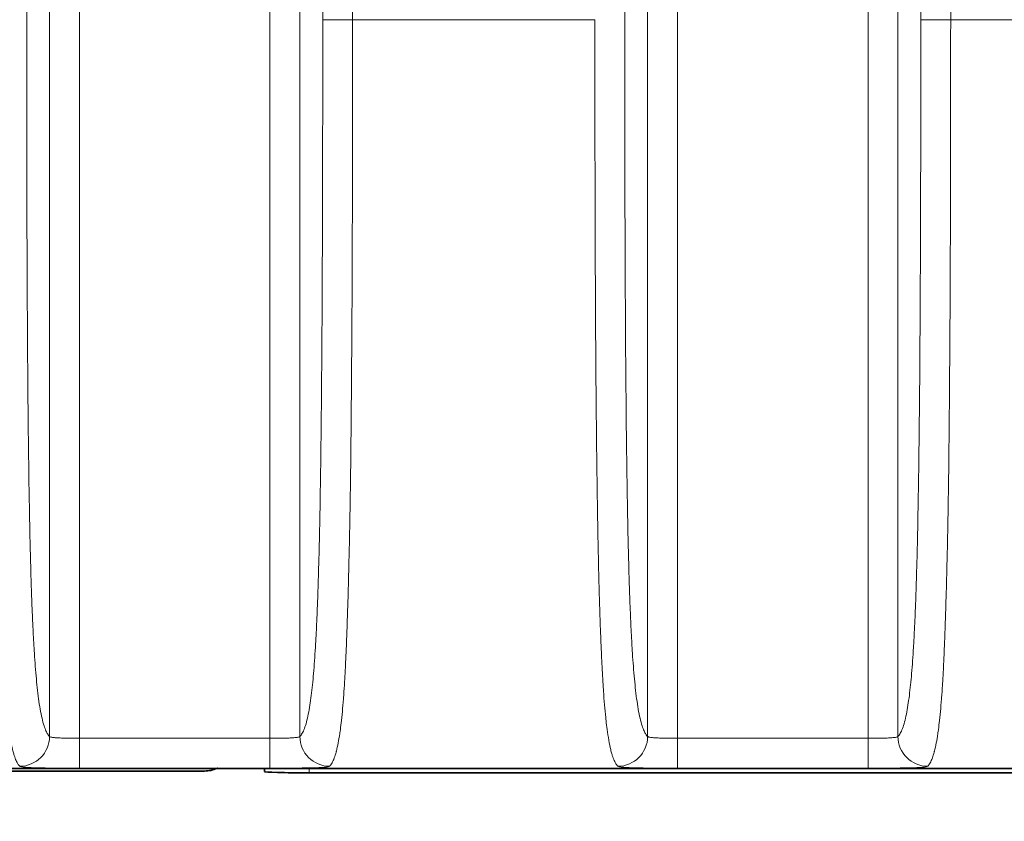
# Model space of a CAD drawing. Header units: millimetres. Extents: x 5 to 415, y 5 to 292.
# Tile 69 of 112: x 331.98 to 338.57, y 143.34 to 148.7. Entities that reach past the tile are written whole.
import ezdxf

# ---------------------------------------------------------------- set-up
doc = ezdxf.new("R2010")
doc.units = ezdxf.units.MM
for name, color, linetype, lineweight in [('Bemaßung (ISO)', 7, 'Continuous', 25), ('Sichtbar (ISO)', 7, 'Continuous', 35), ('Sichtbar schmal (ISO)', 7, 'Continuous', 18)]:
    doc.layers.add(name, color=color, linetype=linetype, lineweight=lineweight)
doc.styles.add('Notiztext (ISO)', font='isocpeur.ttf')
doc.dimstyles.new('Standard (ISO)', dxfattribs={"dimtxt": 3.5, "dimasz": 2.5, "dimexe": 2, "dimexo": 0, "dimgap": 0.762, "dimtad": 1, "dimtoh": 1, "dimdec": 8, "dimdsep": 46, "dimtxsty": 'Notiztext (ISO)', "dimcen": 0.09, "dimdle": 10, "dimclrd": 256, "dimclre": 256, "dimclrt": 256, "dimadec": 6, "dimazin": 2, "dimtfac": 0.514286, "dimtdec": 3, "dimtmove": 0, "dimatfit": 3, "dimfxl": 1, "dimtolj": 1, "dimlwd": -1, "dimlwe": -1, "dimarcsym": 0})

# ---------------------------------------------------------------- blocks, each defined once
blk = doc.blocks.new('*D13')
at = {"layer": 'Bemaßung (ISO)', "transparency": 16777216}
for p, q in [((306.9187, 152.8475), (306.9187, 123.5687)), ((351.9187, 152.8475), (351.9187, 123.5687)), ((309.4187, 125.5687), (349.4187, 125.5687))]:
    blk.add_line(p, q, dxfattribs=at)
for points in [[(309.4187, 125.9854), (309.4187, 125.152), (306.9187, 125.5687)], [(349.4187, 125.9854), (349.4187, 125.152), (351.9187, 125.5687)]]:
    blk.add_solid(points, dxfattribs=at)
at = {"layer": 'Defpoints', "color": 0, "transparency": 16777216}
for p in [(306.9187, 152.8475), (351.9187, 152.8475), (351.9187, 125.5687)]:
    blk.add_point(p, dxfattribs=at)
at = {"layer": 'Bemaßung (ISO)', "transparency": 16777216, "insert": (327.1437, 129.8307), "char_height": 3.5, "attachment_point": 1, "style": 'Notiztext (ISO)'}
blk.add_mtext('\\A1;45', dxfattribs=at)

msp = doc.modelspace()

# ---------------------------------------------------------------- linework, layer by layer
at = {"layer": 'Sichtbar (ISO)'}
for p, q in [((302.41859219, 143.69018724), (356.41892983, 143.69018724)), ((333.61874496, 143.69154211), (333.61874496, 143.69149223)), ((333.61874496, 143.69018724), (333.61874496, 143.66899089)), ((325.61874496, 143.67249897), (333.21874496, 143.67249897)), ((333.91874496, 143.66014858), (356.41889441, 143.66014858))]:
    msp.add_line(p, q, dxfattribs=at)
for start, end in [(270, 294.278357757), (295.172175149, 295.20574941)]:
    msp.add_arc((333.21874496, 143.87249897), 0.2, start, end, dxfattribs=at)
msp.add_ellipse((333.91874426, 143.66898196), major_axis=(-0.2999993, 0.00000894), ratio=0.0294455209, start_param=0.0000009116, end_param=1.5707995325, dxfattribs=at)
at = {"layer": 'Sichtbar schmal (ISO)'}
for p, q in [((332.38148355, 168.45347688), (332.38148355, 143.89152107)), ((333.65600638, 143.89152107), (333.65600638, 168.45347688)), ((336.38148355, 168.45347688), (336.38148355, 143.89152107)), ((337.65600638, 143.89152107), (337.65600638, 168.45347688)), ((332.18175764, 143.90378977), (332.18175764, 168.44120817)), ((333.85573229, 168.44120817), (333.85573229, 143.90378978)), ((336.18175764, 143.90378978), (336.18175764, 168.44120817)), ((337.85573229, 168.44120817), (337.85573229, 143.90378978)), ((332.02867796, 163.64949987), (332.02867796, 148.69549808)), ((334.00881197, 148.69549808), (334.00881197, 163.64949987)), ((334.20853788, 163.64949987), (334.20853788, 148.69549808)), ((336.02867796, 163.64949987), (336.02867796, 148.69549808)), ((338.00881197, 148.69549808), (338.00881197, 163.64949987)), ((338.20853788, 163.64949987), (338.20853788, 148.69549808)), ((334.20853788, 148.69549808), (334.00881197, 148.69549808)), ((334.20853788, 148.69549808), (335.82895205, 148.69549808)), ((338.20853788, 148.69549808), (338.00881197, 148.69549808)), ((338.20853788, 148.69549808), (339.82895205, 148.69549808)), ((333.65600638, 143.89152107), (332.38148355, 143.89152107)), ((332.38148355, 143.69154211), (332.38148355, 143.89152107)), ((333.65600638, 143.89152107), (333.65600638, 143.69154211)), ((337.65600638, 143.89152107), (336.38148355, 143.89152107)), ((336.38148355, 143.69154211), (336.38148355, 143.89152107)), ((337.65600638, 143.89152107), (337.65600638, 143.69154211)), ((332.38148355, 143.69152548), (333.65600638, 143.69152548)), ((333.91874476, 143.69343128), (333.91874476, 143.6933948)), ((333.91874478, 143.69018724), (333.91874496, 143.66014845)), ((336.38148355, 143.69152548), (337.65600638, 143.69152548))]:
    msp.add_line(p, q, dxfattribs=at)
for centre, major_axis, ratio, start_param, end_param in [((331.98203173, 143.90378978), (0.14084191, 0.14199844), 0.9972867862, 3.9242602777, 5.492339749), ((334.05545819, 143.90378978), (-0.14084188, 0.14199847), 0.997286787, 0.7908457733, 2.3589252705), ((335.98203173, 143.90378978), (0.14084191, 0.14199844), 0.9972867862, 3.9242602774, 5.4923397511), ((338.05545819, 143.90378978), (-0.14084188, 0.14199847), 0.997286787, 0.7908457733, 2.3589252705)]:
    msp.add_ellipse(centre, major_axis=major_axis, ratio=ratio, start_param=start_param, end_param=end_param, dxfattribs=at)
for points, knots in [([(331.98203173, 143.70405944), (331.9789512, 143.70718523), (331.97589949, 143.7108883), (331.9728613, 143.71525714), (331.96903114, 143.72076478), (331.96522245, 143.72732684), (331.96140495, 143.73522346), (331.95711905, 143.74408898), (331.952822, 143.75462849), (331.94847311, 143.76749049), (331.94638327, 143.77367126), (331.94428147, 143.78039131), (331.94216373, 143.78775897), (331.93974865, 143.79616109), (331.93731181, 143.80541334), (331.93487742, 143.81556102), (331.93049857, 143.83381418), (331.92612818, 143.85501788), (331.92191253, 143.87904874), (331.91808295, 143.90087885), (331.91438167, 143.92504709), (331.91091716, 143.9508066), (331.90840794, 143.96946331), (331.90602282, 143.98893794), (331.90380001, 144.00867114), (331.90301059, 144.01567931), (331.90224271, 144.02272119), (331.90149433, 144.02979852), (331.89855776, 144.05756939), (331.89592126, 144.08583172), (331.89346815, 144.11504356), (331.89100222, 144.14440819), (331.88872082, 144.1747291), (331.88651854, 144.2070838), (331.88442288, 144.23787189), (331.8823982, 144.27050691), (331.88037304, 144.30642118), (331.87997348, 144.31350698), (331.87957398, 144.3207223), (331.87917411, 144.32807993), (331.87772293, 144.35478173), (331.87625421, 144.38327902), (331.87478377, 144.41367117), (331.87303985, 144.44971604), (331.87129349, 144.48842979), (331.86957064, 144.52986341), (331.86791541, 144.56967059), (331.86628203, 144.61198965), (331.86469059, 144.65676451), (331.86311552, 144.70107922), (331.86158168, 144.74779994), (331.86010388, 144.79680174), (331.85942402, 144.81934461), (331.85875603, 144.84236899), (331.85810087, 144.86586173), (331.8573105, 144.89420296), (331.85653677, 144.9232919), (331.8557827, 144.95302333), (331.85434633, 145.00965635), (331.85298201, 145.0686273), (331.85169912, 145.12918709), (331.85031822, 145.19437378), (331.84903166, 145.26139737), (331.84783763, 145.32932777), (331.84651602, 145.40451651), (331.84530764, 145.48081225), (331.84419865, 145.55701963), (331.8438471, 145.58117812), (331.84350543, 145.60532738), (331.84317316, 145.62943202), (331.84231105, 145.69197245), (331.84152124, 145.75416131), (331.84079819, 145.81521078), (331.83959808, 145.91654025), (331.83858215, 146.01472775), (331.83772211, 146.10634595), (331.83689507, 146.19444863), (331.83621152, 146.27647776), (331.83565047, 146.34949217), (331.83542689, 146.37858888), (331.8352252, 146.40623876), (331.83503967, 146.43279193), (331.83410145, 146.56706689), (331.83354429, 146.6732792), (331.83294921, 146.79708975), (331.83287458, 146.81261791), (331.8327998, 146.82842306), (331.83272443, 146.84459544), (331.83225261, 146.94583808), (331.83173269, 147.06147048), (331.83122285, 147.20207589), (331.83087348, 147.29842557), (331.83052984, 147.40650023), (331.83022573, 147.52968915), (331.83013009, 147.56843513), (331.83003729, 147.60867832), (331.82994839, 147.65038157), (331.82963428, 147.79773141), (331.82937077, 147.9633095), (331.82919567, 148.1454856), (331.82903284, 148.31490486), (331.82894605, 148.49867812), (331.82895205, 148.69549808)], [0, 0, 0, 0, 0.0255067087, 0.0255067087, 0.0255067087, 0.0576621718, 0.0576621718, 0.0576621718, 0.0937630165, 0.0937630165, 0.0937630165, 0.1111111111, 0.1111111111, 0.1111111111, 0.1308949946, 0.1308949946, 0.1308949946, 0.1664813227, 0.1664813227, 0.1664813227, 0.1988086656, 0.1988086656, 0.1988086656, 0.2222222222, 0.2222222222, 0.2222222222, 0.2305374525, 0.2305374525, 0.2305374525, 0.2631657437, 0.2631657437, 0.2631657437, 0.2959646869, 0.2959646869, 0.2959646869, 0.3271755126, 0.3271755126, 0.3271755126, 0.3333333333, 0.3333333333, 0.3333333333, 0.3556808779, 0.3556808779, 0.3556808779, 0.3821849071, 0.3821849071, 0.3821849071, 0.4076485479, 0.4076485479, 0.4076485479, 0.4328505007, 0.4328505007, 0.4328505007, 0.4444444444, 0.4444444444, 0.4444444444, 0.4584311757, 0.4584311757, 0.4584311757, 0.4850733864, 0.4850733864, 0.4850733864, 0.5137511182, 0.5137511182, 0.5137511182, 0.5454930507, 0.5454930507, 0.5454930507, 0.5555555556, 0.5555555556, 0.5555555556, 0.5816631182, 0.5816631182, 0.5816631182, 0.6249962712, 0.6249962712, 0.6249962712, 0.6666666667, 0.6666666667, 0.6666666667, 0.6832725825, 0.6832725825, 0.6832725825, 0.7672459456, 0.7672459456, 0.7672459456, 0.7777777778, 0.7777777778, 0.7777777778, 0.8437093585, 0.8437093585, 0.8437093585, 0.8888888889, 0.8888888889, 0.8888888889, 0.9030989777, 0.9030989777, 0.9030989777, 0.9533074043, 0.9533074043, 0.9533074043, 1, 1, 1, 1]), ([(332.18175764, 143.90378977), (332.1786946, 143.90682781), (332.17563464, 143.91044455), (332.17257901, 143.91472119), (332.16874455, 143.92008787), (332.16491692, 143.9264937), (332.16109957, 143.93413239), (332.15676092, 143.94281422), (332.15243553, 143.95308862), (332.14813116, 143.96531125), (332.14356173, 143.97828653), (332.13901597, 143.99345738), (332.13450864, 144.01136204), (332.13015407, 144.0286599), (332.12583538, 144.04850941), (332.12157392, 144.07150231), (332.1178895, 144.09138171), (332.11424787, 144.11361083), (332.11066909, 144.13861428), (332.10751185, 144.16067251), (332.10440353, 144.18488997), (332.10136211, 144.21154645), (332.09863414, 144.23545578), (332.09596, 144.26132731), (332.09335471, 144.28931929), (332.09094571, 144.31520229), (332.08859559, 144.34289826), (332.08631649, 144.37247046), (332.08415607, 144.40050278), (332.08205946, 144.43022103), (332.08003582, 144.46161067), (332.07807338, 144.49205079), (332.07617956, 144.52406272), (332.0743604, 144.55756761), (332.07255443, 144.59082971), (332.07082203, 144.62556321), (332.06916618, 144.6616358), (332.06747976, 144.69837447), (332.06587274, 144.73650213), (332.06434496, 144.7758403), (332.06274902, 144.8169332), (332.06123956, 144.859347), (332.05981307, 144.90286193), (332.05828746, 144.94940097), (332.05685676, 144.99719951), (332.05551381, 145.04600109), (332.05404656, 145.09931951), (332.05268404, 145.15383522), (332.0514149, 145.20926066), (332.05000574, 145.27080107), (332.04871169, 145.333463), (332.04751676, 145.39693777), (332.04617885, 145.46800739), (332.04496521, 145.540096), (332.04385524, 145.61289052), (332.04260972, 145.69457544), (332.04149475, 145.77714923), (332.04048583, 145.86031404), (332.03935542, 145.95349364), (332.03835814, 146.04741516), (332.03746673, 146.14181228), (332.03647068, 146.24729138), (332.03560681, 146.3533643), (332.03484642, 146.45980538), (332.03399915, 146.57840789), (332.03328034, 146.6974675), (332.03266096, 146.81680122), (332.03197259, 146.949427), (332.03140702, 147.08239137), (332.03093576, 147.21555139), (332.03041386, 147.36302332), (332.03000762, 147.51073522), (332.0296898, 147.65857913), (332.02933849, 147.8219972), (332.02909519, 147.98557655), (332.02893421, 148.14923922), (332.02875519, 148.3312427), (332.02867795, 148.51334922), (332.02867796, 148.69549808)], [0, 0, 0, 0, 0.0267285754, 0.0267285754, 0.0267285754, 0.0602698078, 0.0602698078, 0.0602698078, 0.0983914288, 0.0983914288, 0.0983914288, 0.1388604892, 0.1388604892, 0.1388604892, 0.1779580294, 0.1779580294, 0.1779580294, 0.2117613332, 0.2117613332, 0.2117613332, 0.241582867, 0.241582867, 0.241582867, 0.2683310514, 0.2683310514, 0.2683310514, 0.2930639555, 0.2930639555, 0.2930639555, 0.3165089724, 0.3165089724, 0.3165089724, 0.3392447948, 0.3392447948, 0.3392447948, 0.3618158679, 0.3618158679, 0.3618158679, 0.3848037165, 0.3848037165, 0.3848037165, 0.4088169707, 0.4088169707, 0.4088169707, 0.4344990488, 0.4344990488, 0.4344990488, 0.4625581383, 0.4625581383, 0.4625581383, 0.4937129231, 0.4937129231, 0.4937129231, 0.528595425, 0.528595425, 0.528595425, 0.567738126, 0.567738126, 0.567738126, 0.6115944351, 0.6115944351, 0.6115944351, 0.660599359, 0.660599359, 0.660599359, 0.7152033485, 0.7152033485, 0.7152033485, 0.7758894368, 0.7758894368, 0.7758894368, 0.8430980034, 0.8430980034, 0.8430980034, 0.9173864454, 0.9173864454, 0.9173864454, 1, 1, 1, 1]), ([(334.00881197, 148.69549808), (334.00881198, 148.48861179), (334.00871262, 148.28177833), (334.00847701, 148.07509026), (334.00826682, 147.89069559), (334.00794818, 147.70641664), (334.00748132, 147.52238094), (334.00706862, 147.35968982), (334.00654008, 147.19718879), (334.00585428, 147.03505672), (334.00524841, 146.8918212), (334.0045198, 146.74887364), (334.00362615, 146.60645154), (334.00283121, 146.47975953), (334.00190566, 146.35348331), (334.00080645, 146.22793501), (333.9998347, 146.1169434), (333.99872722, 146.00652071), (333.99744249, 145.89705357), (333.99631546, 145.8010241), (333.99505203, 145.70572998), (333.9936152, 145.61161365), (333.99236138, 145.52948491), (333.99097552, 145.44825303), (333.98942773, 145.36837996), (333.98807787, 145.29872052), (333.98660484, 145.23009461), (333.98498714, 145.16294016), (333.98356829, 145.10404059), (333.98203815, 145.04627297), (333.98038322, 144.99001484), (333.97889817, 144.93953162), (333.97731264, 144.89026391), (333.97561951, 144.84252064), (333.97405344, 144.79836044), (333.97239532, 144.75550446), (333.97064296, 144.71419547), (333.9689796, 144.6749842), (333.96723132, 144.63716679), (333.96539997, 144.60091905), (333.96362212, 144.56573045), (333.96176597, 144.53202113), (333.95983657, 144.49989899), (333.95791626, 144.46792809), (333.95592339, 144.43752946), (333.95386566, 144.40874428), (333.95176373, 144.37934068), (333.94959412, 144.35162061), (333.94736681, 144.3255581), (333.94503335, 144.29825353), (333.94263654, 144.27276828), (333.94018828, 144.24900546), (333.93755742, 144.22347027), (333.93486714, 144.19992402), (333.93213104, 144.17819093), (333.92912533, 144.15431625), (333.92606432, 144.13262969), (333.92296296, 144.11286585), (333.91949986, 144.09079676), (333.91598645, 144.07112509), (333.9124384, 144.05348739), (333.90844241, 144.03362287), (333.9044025, 144.01633834), (333.90033414, 144.00117401), (333.89577451, 143.98417852), (333.89117914, 143.96984619), (333.88656203, 143.95764835), (333.8816217, 143.94459661), (333.87665648, 143.93398865), (333.87167655, 143.92532223), (333.86637584, 143.91609753), (333.86105847, 143.90907257), (333.85573229, 143.90378978)], [0, 0, 0, 0, 0.0938343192, 0.0938343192, 0.0938343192, 0.1775476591, 0.1775476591, 0.1775476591, 0.2515518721, 0.2515518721, 0.2515518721, 0.3169308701, 0.3169308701, 0.3169308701, 0.3750889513, 0.3750889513, 0.3750889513, 0.4265038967, 0.4265038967, 0.4265038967, 0.4716073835, 0.4716073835, 0.4716073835, 0.5109660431, 0.5109660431, 0.5109660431, 0.5452917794, 0.5452917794, 0.5452917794, 0.5753980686, 0.5753980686, 0.5753980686, 0.6024139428, 0.6024139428, 0.6024139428, 0.6274023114, 0.6274023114, 0.6274023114, 0.6511217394, 0.6511217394, 0.6511217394, 0.6741481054, 0.6741481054, 0.6741481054, 0.6970660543, 0.6970660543, 0.6970660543, 0.720476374, 0.720476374, 0.720476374, 0.7450023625, 0.7450023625, 0.7450023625, 0.771357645, 0.771357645, 0.771357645, 0.8003099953, 0.8003099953, 0.8003099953, 0.8326393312, 0.8326393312, 0.8326393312, 0.8690503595, 0.8690503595, 0.8690503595, 0.9098581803, 0.9098581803, 0.9098581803, 0.9535226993, 0.9535226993, 0.9535226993, 1, 1, 1, 1]), ([(334.05545819, 143.70405944), (334.06093297, 143.70977407), (334.06616579, 143.71721522), (334.07111565, 143.72615052), (334.0764194, 143.73572462), (334.08139811, 143.74702141), (334.08600184, 143.75954047), (334.09054763, 143.77190198), (334.09472759, 143.78545368), (334.09849459, 143.79948428), (334.098976, 143.80127734), (334.09945063, 143.80307789), (334.09991878, 143.80488537), (334.10450891, 143.82260727), (334.1084761, 143.84091908), (334.11210906, 143.85994806), (334.11589338, 143.87976983), (334.1193158, 143.90034403), (334.12269492, 143.92316523), (334.12339882, 143.92791912), (334.12410081, 143.93277563), (334.12480364, 143.93775706), (334.1272052, 143.95477867), (334.12961165, 143.97319776), (334.13202858, 143.99354654), (334.1347525, 144.01647994), (334.13749027, 144.04185174), (334.14023755, 144.07073533), (334.14262817, 144.0958692), (334.14502623, 144.12366541), (334.14741549, 144.15505552), (334.14760083, 144.15749058), (334.14778612, 144.15994741), (334.14797133, 144.16242648), (334.14990427, 144.18829885), (334.15183002, 144.21648786), (334.15375105, 144.24744277), (334.155675, 144.27844481), (334.15759432, 144.31222416), (334.15950458, 144.34920036), (334.16129854, 144.38392533), (334.16308444, 144.4214739), (334.16485453, 144.4621174), (334.16656004, 144.5012783), (334.16825074, 144.54331607), (334.16991896, 144.58837678), (334.17021658, 144.59641609), (334.17051348, 144.60455146), (334.17080962, 144.61278342), (334.17214755, 144.64997409), (334.17349312, 144.68936129), (334.17481472, 144.73044947), (334.17647463, 144.78205589), (334.17809605, 144.83634868), (334.17963891, 144.89213349), (334.18133163, 144.95333673), (334.18292971, 145.01632785), (334.18440901, 145.07941959), (334.186143, 145.15337409), (334.18771405, 145.22745636), (334.18911477, 145.2990211), (334.18932333, 145.3096764), (334.18952815, 145.32027585), (334.18972923, 145.33081124), (334.19123422, 145.40966165), (334.19246919, 145.48480159), (334.19351682, 145.55567695), (334.19514023, 145.66550622), (334.19631637, 145.76509234), (334.19725408, 145.85334747), (334.19755685, 145.8818432), (334.19783413, 145.90916145), (334.19809114, 145.93527769), (334.19907128, 146.03487415), (334.19978249, 146.11650835), (334.2004395, 146.19498028), (334.20083267, 146.2419411), (334.20120267, 146.28777791), (334.2015721, 146.33570766), (334.20215605, 146.41147039), (334.2027576, 146.49250502), (334.20335508, 146.58267502), (334.2037672, 146.64487063), (334.20417709, 146.71141191), (334.20457175, 146.78356898), (334.20496291, 146.85508724), (334.20533401, 146.93210212), (334.20568871, 147.01896567), (334.20621071, 147.14679951), (334.20670015, 147.29596972), (334.20710252, 147.48030257), (334.20712584, 147.49098722), (334.20714896, 147.50179011), (334.20717186, 147.51271076), (334.20750937, 147.67364259), (334.20779745, 147.86015143), (334.20802972, 148.07074026), (334.20823838, 148.25992308), (334.20840269, 148.46853731), (334.20853788, 148.69549808)], [0, 0, 0, 0, 0.0319539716, 0.0319539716, 0.0319539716, 0.0661924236, 0.0661924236, 0.0661924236, 0.1, 0.1, 0.1, 0.1043204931, 0.1043204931, 0.1043204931, 0.1466818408, 0.1466818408, 0.1466818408, 0.190808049, 0.190808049, 0.190808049, 0.2, 0.2, 0.2, 0.2314090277, 0.2314090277, 0.2314090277, 0.266807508, 0.266807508, 0.266807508, 0.2976104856, 0.2976104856, 0.2976104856, 0.3, 0.3, 0.3, 0.3249377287, 0.3249377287, 0.3249377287, 0.3499134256, 0.3499134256, 0.3499134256, 0.3733685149, 0.3733685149, 0.3733685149, 0.39596801, 0.39596801, 0.39596801, 0.4, 0.4, 0.4, 0.4182158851, 0.4182158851, 0.4182158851, 0.4410948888, 0.4410948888, 0.4410948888, 0.4661961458, 0.4661961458, 0.4661961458, 0.4956191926, 0.4956191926, 0.4956191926, 0.5, 0.5, 0.5, 0.5327874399, 0.5327874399, 0.5327874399, 0.5835952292, 0.5835952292, 0.5835952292, 0.6, 0.6, 0.6, 0.66256096, 0.66256096, 0.66256096, 0.7, 0.7, 0.7, 0.7591800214, 0.7591800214, 0.7591800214, 0.8, 0.8, 0.8, 0.8404585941, 0.8404585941, 0.8404585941, 0.9, 0.9, 0.9, 0.9034512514, 0.9034512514, 0.9034512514, 0.9543105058, 0.9543105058, 0.9543105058, 1, 1, 1, 1]), ([(335.98203173, 143.70405944), (335.9789512, 143.70718523), (335.97589949, 143.7108883), (335.9728613, 143.71525714), (335.96903114, 143.72076478), (335.96522245, 143.72732684), (335.96140495, 143.73522346), (335.95711905, 143.74408898), (335.952822, 143.75462849), (335.94847311, 143.76749049), (335.94638327, 143.77367126), (335.94428147, 143.78039131), (335.94216373, 143.78775897), (335.93974865, 143.79616109), (335.93731181, 143.80541334), (335.93487742, 143.81556102), (335.93049857, 143.83381418), (335.92612818, 143.85501788), (335.92191253, 143.87904874), (335.91808295, 143.90087885), (335.91438167, 143.92504709), (335.91091716, 143.9508066), (335.90840794, 143.96946331), (335.90602282, 143.98893794), (335.90380001, 144.00867114), (335.90301059, 144.01567931), (335.90224271, 144.02272119), (335.90149433, 144.02979852), (335.89855776, 144.05756939), (335.89592126, 144.08583172), (335.89346815, 144.11504356), (335.89100222, 144.14440819), (335.88872082, 144.1747291), (335.88651854, 144.2070838), (335.88442288, 144.23787189), (335.8823982, 144.27050691), (335.88037304, 144.30642118), (335.87997348, 144.31350698), (335.87957398, 144.3207223), (335.87917411, 144.32807993), (335.87772293, 144.35478173), (335.87625421, 144.38327902), (335.87478377, 144.41367117), (335.87303985, 144.44971604), (335.87129349, 144.48842979), (335.86957064, 144.52986341), (335.86791541, 144.56967059), (335.86628203, 144.61198965), (335.86469059, 144.65676451), (335.86311552, 144.70107922), (335.86158168, 144.74779994), (335.86010388, 144.79680174), (335.85942402, 144.81934461), (335.85875603, 144.84236899), (335.85810087, 144.86586173), (335.8573105, 144.89420296), (335.85653677, 144.9232919), (335.8557827, 144.95302333), (335.85434633, 145.00965635), (335.85298201, 145.0686273), (335.85169912, 145.12918709), (335.85031822, 145.19437378), (335.84903166, 145.26139737), (335.84783763, 145.32932777), (335.84651602, 145.40451651), (335.84530764, 145.48081225), (335.84419865, 145.55701963), (335.8438471, 145.58117812), (335.84350543, 145.60532738), (335.84317316, 145.62943202), (335.84231105, 145.69197244), (335.84152124, 145.75416131), (335.84079819, 145.81521078), (335.83959808, 145.91654025), (335.83858215, 146.01472775), (335.83772211, 146.10634595), (335.83689507, 146.19444863), (335.83621152, 146.27647776), (335.83565047, 146.34949217), (335.83542689, 146.37858888), (335.8352252, 146.40623876), (335.83503967, 146.43279193), (335.83410145, 146.56706689), (335.83354429, 146.6732792), (335.83294921, 146.79708975), (335.83287458, 146.81261791), (335.8327998, 146.82842306), (335.83272443, 146.84459544), (335.83225261, 146.94583808), (335.83173269, 147.06147048), (335.83122285, 147.20207589), (335.83087348, 147.29842557), (335.83052984, 147.40650023), (335.83022573, 147.52968915), (335.83013009, 147.56843513), (335.83003729, 147.60867832), (335.82994839, 147.65038157), (335.82963428, 147.79773141), (335.82937077, 147.9633095), (335.82919567, 148.1454856), (335.82903284, 148.31490486), (335.82894605, 148.49867812), (335.82895205, 148.69549808)], [0, 0, 0, 0, 0.0255067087, 0.0255067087, 0.0255067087, 0.0576621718, 0.0576621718, 0.0576621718, 0.0937630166, 0.0937630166, 0.0937630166, 0.1111111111, 0.1111111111, 0.1111111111, 0.1308949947, 0.1308949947, 0.1308949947, 0.1664813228, 0.1664813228, 0.1664813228, 0.1988086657, 0.1988086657, 0.1988086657, 0.2222222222, 0.2222222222, 0.2222222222, 0.2305374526, 0.2305374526, 0.2305374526, 0.2631657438, 0.2631657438, 0.2631657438, 0.295964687, 0.295964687, 0.295964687, 0.3271755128, 0.3271755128, 0.3271755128, 0.3333333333, 0.3333333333, 0.3333333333, 0.3556808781, 0.3556808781, 0.3556808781, 0.3821849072, 0.3821849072, 0.3821849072, 0.4076485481, 0.4076485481, 0.4076485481, 0.4328505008, 0.4328505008, 0.4328505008, 0.4444444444, 0.4444444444, 0.4444444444, 0.4584311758, 0.4584311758, 0.4584311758, 0.4850733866, 0.4850733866, 0.4850733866, 0.5137511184, 0.5137511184, 0.5137511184, 0.5454930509, 0.5454930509, 0.5454930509, 0.5555555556, 0.5555555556, 0.5555555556, 0.5816631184, 0.5816631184, 0.5816631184, 0.6249962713, 0.6249962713, 0.6249962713, 0.6666666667, 0.6666666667, 0.6666666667, 0.6832725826, 0.6832725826, 0.6832725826, 0.7672459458, 0.7672459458, 0.7672459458, 0.7777777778, 0.7777777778, 0.7777777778, 0.8437093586, 0.8437093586, 0.8437093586, 0.8888888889, 0.8888888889, 0.8888888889, 0.9030989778, 0.9030989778, 0.9030989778, 0.9533074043, 0.9533074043, 0.9533074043, 1, 1, 1, 1]), ([(336.18175764, 143.90378977), (336.1786946, 143.90682781), (336.17563464, 143.91044455), (336.17257901, 143.91472119), (336.16874455, 143.92008787), (336.16491692, 143.9264937), (336.16109957, 143.93413239), (336.15676092, 143.94281422), (336.15243553, 143.95308862), (336.14813116, 143.96531125), (336.14356173, 143.97828653), (336.13901597, 143.99345738), (336.13450864, 144.01136204), (336.13015407, 144.0286599), (336.12583538, 144.04850942), (336.12157392, 144.07150231), (336.1178895, 144.09138171), (336.11424787, 144.11361083), (336.11066909, 144.13861428), (336.10751185, 144.16067251), (336.10440353, 144.18488997), (336.10136211, 144.21154646), (336.09863414, 144.23545578), (336.09596, 144.26132731), (336.09335471, 144.28931929), (336.09094571, 144.31520229), (336.08859559, 144.34289826), (336.08631649, 144.37247046), (336.08415607, 144.40050278), (336.08205946, 144.43022103), (336.08003582, 144.46161067), (336.07807338, 144.49205079), (336.07617956, 144.52406272), (336.0743604, 144.55756761), (336.07255443, 144.59082971), (336.07082203, 144.62556321), (336.06916618, 144.6616358), (336.06747976, 144.69837447), (336.06587274, 144.73650213), (336.06434496, 144.7758403), (336.06274902, 144.8169332), (336.06123956, 144.859347), (336.05981307, 144.90286193), (336.05828746, 144.94940097), (336.05685676, 144.99719951), (336.05551381, 145.04600109), (336.05404656, 145.09931951), (336.05268404, 145.15383522), (336.0514149, 145.20926066), (336.05000574, 145.27080107), (336.04871169, 145.333463), (336.04751676, 145.39693777), (336.04617885, 145.46800739), (336.04496521, 145.540096), (336.04385524, 145.61289052), (336.04260972, 145.69457544), (336.04149475, 145.77714923), (336.04048583, 145.86031404), (336.03935542, 145.95349364), (336.03835814, 146.04741516), (336.03746673, 146.14181228), (336.03647068, 146.24729138), (336.03560681, 146.3533643), (336.03484642, 146.45980538), (336.03399915, 146.57840789), (336.03328034, 146.6974675), (336.03266096, 146.81680122), (336.03197259, 146.949427), (336.03140702, 147.08239137), (336.03093576, 147.21555139), (336.03041386, 147.36302332), (336.03000762, 147.51073522), (336.0296898, 147.65857913), (336.02933849, 147.8219972), (336.02909519, 147.98557655), (336.02893421, 148.14923922), (336.02875519, 148.3312427), (336.02867795, 148.51334922), (336.02867796, 148.69549808)], [0, 0, 0, 0, 0.0267285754, 0.0267285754, 0.0267285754, 0.0602698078, 0.0602698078, 0.0602698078, 0.0983914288, 0.0983914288, 0.0983914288, 0.1388604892, 0.1388604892, 0.1388604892, 0.1779580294, 0.1779580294, 0.1779580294, 0.2117613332, 0.2117613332, 0.2117613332, 0.241582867, 0.241582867, 0.241582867, 0.2683310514, 0.2683310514, 0.2683310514, 0.2930639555, 0.2930639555, 0.2930639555, 0.3165089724, 0.3165089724, 0.3165089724, 0.3392447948, 0.3392447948, 0.3392447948, 0.3618158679, 0.3618158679, 0.3618158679, 0.3848037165, 0.3848037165, 0.3848037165, 0.4088169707, 0.4088169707, 0.4088169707, 0.4344990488, 0.4344990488, 0.4344990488, 0.4625581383, 0.4625581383, 0.4625581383, 0.4937129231, 0.4937129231, 0.4937129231, 0.528595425, 0.528595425, 0.528595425, 0.567738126, 0.567738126, 0.567738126, 0.6115944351, 0.6115944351, 0.6115944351, 0.660599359, 0.660599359, 0.660599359, 0.7152033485, 0.7152033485, 0.7152033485, 0.7758894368, 0.7758894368, 0.7758894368, 0.8430980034, 0.8430980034, 0.8430980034, 0.9173864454, 0.9173864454, 0.9173864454, 1, 1, 1, 1]), ([(338.00881197, 148.69549808), (338.00881198, 148.48861179), (338.00871262, 148.28177833), (338.00847701, 148.07509026), (338.00826682, 147.89069559), (338.00794818, 147.70641664), (338.00748132, 147.52238094), (338.00706862, 147.35968982), (338.00654008, 147.19718879), (338.00585428, 147.03505672), (338.00524841, 146.8918212), (338.0045198, 146.74887364), (338.00362615, 146.60645154), (338.00283121, 146.47975953), (338.00190566, 146.35348331), (338.00080645, 146.22793501), (337.9998347, 146.1169434), (337.99872722, 146.00652071), (337.99744249, 145.89705357), (337.99631546, 145.8010241), (337.99505203, 145.70572998), (337.9936152, 145.61161365), (337.99236138, 145.52948491), (337.99097552, 145.44825303), (337.98942773, 145.36837996), (337.98807787, 145.29872052), (337.98660484, 145.23009461), (337.98498714, 145.16294016), (337.98356829, 145.10404059), (337.98203815, 145.04627297), (337.98038322, 144.99001484), (337.97889817, 144.93953162), (337.97731264, 144.89026391), (337.97561951, 144.84252064), (337.97405344, 144.79836044), (337.97239532, 144.75550446), (337.97064296, 144.71419547), (337.9689796, 144.6749842), (337.96723132, 144.63716679), (337.96539997, 144.60091905), (337.96362212, 144.56573045), (337.96176597, 144.53202113), (337.95983657, 144.49989899), (337.95791626, 144.46792809), (337.95592339, 144.43752946), (337.95386566, 144.40874428), (337.95176373, 144.37934068), (337.94959412, 144.35162061), (337.94736681, 144.3255581), (337.94503335, 144.29825353), (337.94263654, 144.27276828), (337.94018828, 144.24900546), (337.93755742, 144.22347027), (337.93486714, 144.19992402), (337.93213104, 144.17819093), (337.92912533, 144.15431625), (337.92606432, 144.13262969), (337.92296296, 144.11286585), (337.91949986, 144.09079676), (337.91598645, 144.07112509), (337.9124384, 144.05348739), (337.90844241, 144.03362287), (337.9044025, 144.01633834), (337.90033414, 144.00117401), (337.89577451, 143.98417852), (337.89117914, 143.96984619), (337.88656203, 143.95764835), (337.8816217, 143.94459661), (337.87665648, 143.93398865), (337.87167655, 143.92532223), (337.86637584, 143.91609753), (337.86105847, 143.90907257), (337.85573229, 143.90378978)], [0, 0, 0, 0, 0.0938343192, 0.0938343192, 0.0938343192, 0.1775476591, 0.1775476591, 0.1775476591, 0.2515518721, 0.2515518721, 0.2515518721, 0.3169308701, 0.3169308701, 0.3169308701, 0.3750889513, 0.3750889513, 0.3750889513, 0.4265038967, 0.4265038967, 0.4265038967, 0.4716073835, 0.4716073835, 0.4716073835, 0.5109660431, 0.5109660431, 0.5109660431, 0.5452917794, 0.5452917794, 0.5452917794, 0.5753980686, 0.5753980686, 0.5753980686, 0.6024139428, 0.6024139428, 0.6024139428, 0.6274023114, 0.6274023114, 0.6274023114, 0.6511217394, 0.6511217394, 0.6511217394, 0.6741481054, 0.6741481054, 0.6741481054, 0.6970660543, 0.6970660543, 0.6970660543, 0.720476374, 0.720476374, 0.720476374, 0.7450023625, 0.7450023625, 0.7450023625, 0.771357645, 0.771357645, 0.771357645, 0.8003099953, 0.8003099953, 0.8003099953, 0.8326393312, 0.8326393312, 0.8326393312, 0.8690503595, 0.8690503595, 0.8690503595, 0.9098581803, 0.9098581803, 0.9098581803, 0.9535226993, 0.9535226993, 0.9535226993, 1, 1, 1, 1]), ([(338.05545819, 143.70405944), (338.06093297, 143.70977407), (338.06616579, 143.71721522), (338.07111565, 143.72615052), (338.0764194, 143.73572462), (338.08139811, 143.74702141), (338.08600184, 143.75954047), (338.09054763, 143.77190198), (338.09472759, 143.78545368), (338.09849459, 143.79948428), (338.098976, 143.80127734), (338.09945063, 143.80307789), (338.09991878, 143.80488537), (338.10450891, 143.82260727), (338.1084761, 143.84091908), (338.11210906, 143.85994806), (338.11589338, 143.87976983), (338.1193158, 143.90034403), (338.12269492, 143.92316523), (338.12339882, 143.92791912), (338.12410081, 143.93277563), (338.12480364, 143.93775706), (338.1272052, 143.95477867), (338.12961165, 143.97319776), (338.13202858, 143.99354654), (338.1347525, 144.01647994), (338.13749027, 144.04185174), (338.14023755, 144.07073533), (338.14262817, 144.0958692), (338.14502623, 144.12366541), (338.14741549, 144.15505552), (338.14760083, 144.15749058), (338.14778612, 144.15994741), (338.14797133, 144.16242648), (338.14990427, 144.18829885), (338.15183002, 144.21648786), (338.15375105, 144.24744277), (338.155675, 144.27844481), (338.15759432, 144.31222416), (338.15950458, 144.34920036), (338.16129854, 144.38392533), (338.16308444, 144.4214739), (338.16485453, 144.4621174), (338.16656004, 144.5012783), (338.16825074, 144.54331607), (338.16991896, 144.58837678), (338.17021658, 144.59641609), (338.17051348, 144.60455146), (338.17080962, 144.61278342), (338.17214755, 144.64997409), (338.17349312, 144.68936129), (338.17481472, 144.73044947), (338.17647463, 144.78205589), (338.17809605, 144.83634868), (338.17963891, 144.89213349), (338.18133163, 144.95333673), (338.18292971, 145.01632785), (338.18440901, 145.07941959), (338.186143, 145.15337409), (338.18771405, 145.22745636), (338.18911477, 145.2990211), (338.18932333, 145.3096764), (338.18952815, 145.32027585), (338.18972923, 145.33081124), (338.19123422, 145.40966165), (338.19246919, 145.48480159), (338.19351682, 145.55567695), (338.19514023, 145.66550622), (338.19631637, 145.76509234), (338.19725408, 145.85334747), (338.19755685, 145.8818432), (338.19783413, 145.90916145), (338.19809114, 145.93527769), (338.19907128, 146.03487415), (338.19978249, 146.11650835), (338.2004395, 146.19498028), (338.20083267, 146.2419411), (338.20120267, 146.28777791), (338.2015721, 146.33570766), (338.20215605, 146.41147039), (338.2027576, 146.49250502), (338.20335508, 146.58267502), (338.2037672, 146.64487063), (338.20417709, 146.71141191), (338.20457175, 146.78356898), (338.20496291, 146.85508724), (338.20533401, 146.93210212), (338.20568871, 147.01896567), (338.20621071, 147.14679951), (338.20670015, 147.29596972), (338.20710252, 147.48030257), (338.20712584, 147.49098722), (338.20714896, 147.50179011), (338.20717186, 147.51271076), (338.20750937, 147.67364259), (338.20779745, 147.86015143), (338.20802972, 148.07074026), (338.20823838, 148.25992308), (338.20840269, 148.46853731), (338.20853788, 148.69549808)], [0, 0, 0, 0, 0.0319539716, 0.0319539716, 0.0319539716, 0.0661924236, 0.0661924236, 0.0661924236, 0.1, 0.1, 0.1, 0.1043204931, 0.1043204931, 0.1043204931, 0.1466818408, 0.1466818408, 0.1466818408, 0.190808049, 0.190808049, 0.190808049, 0.2, 0.2, 0.2, 0.2314090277, 0.2314090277, 0.2314090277, 0.266807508, 0.266807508, 0.266807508, 0.2976104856, 0.2976104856, 0.2976104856, 0.3, 0.3, 0.3, 0.3249377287, 0.3249377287, 0.3249377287, 0.3499134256, 0.3499134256, 0.3499134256, 0.3733685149, 0.3733685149, 0.3733685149, 0.39596801, 0.39596801, 0.39596801, 0.4, 0.4, 0.4, 0.4182158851, 0.4182158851, 0.4182158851, 0.4410948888, 0.4410948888, 0.4410948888, 0.4661961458, 0.4661961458, 0.4661961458, 0.4956191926, 0.4956191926, 0.4956191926, 0.5, 0.5, 0.5, 0.5327874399, 0.5327874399, 0.5327874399, 0.5835952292, 0.5835952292, 0.5835952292, 0.6, 0.6, 0.6, 0.66256096, 0.66256096, 0.66256096, 0.7, 0.7, 0.7, 0.7591800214, 0.7591800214, 0.7591800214, 0.8, 0.8, 0.8, 0.8404585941, 0.8404585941, 0.8404585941, 0.9, 0.9, 0.9, 0.9034512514, 0.9034512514, 0.9034512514, 0.9543105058, 0.9543105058, 0.9543105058, 1, 1, 1, 1]), ([(332.38148355, 143.89152107), (332.37321225, 143.89152107), (332.35689259, 143.89155021), (332.33321448, 143.89168186), (332.31078547, 143.89190467), (332.28963131, 143.89223081), (332.26975702, 143.89268214), (332.25138331, 143.89328238), (332.23474021, 143.89405675), (332.22001906, 143.89503281), (332.20741348, 143.896237), (332.19709746, 143.89769319), (332.18923272, 143.89941895), (332.18391526, 143.90143525), (332.18217075, 143.90297047), (332.18175764, 143.90378978)], [0, 0, 0, 0, 0.0813521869, 0.1603753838, 0.2364454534, 0.312131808, 0.3879044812, 0.4635051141, 0.5391746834, 0.6150496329, 0.6911999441, 0.7676237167, 0.8444425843, 0.9214545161, 1, 1, 1, 1]), ([(333.85573229, 143.90378978), (333.8552915, 143.90291562), (333.85337446, 143.90129294), (333.84755283, 143.89921438), (333.83917845, 143.89748622), (333.82848989, 143.89605832), (333.81556438, 143.8948851), (333.80053939, 143.89393716), (333.78363737, 143.89318863), (333.7650686, 143.89261157), (333.7450532, 143.89217973), (333.7238249, 143.89186997), (333.7016949, 143.89166379), (333.67898423, 143.89154641), (333.66365952, 143.89152107), (333.65600638, 143.89152107)], [0, 0, 0, 0, 0.0838013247, 0.1650438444, 0.2427208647, 0.3191274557, 0.3954427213, 0.4713977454, 0.547106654, 0.6226076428, 0.6980833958, 0.7736686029, 0.8493777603, 0.9247262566, 1, 1, 1, 1]), ([(336.38148355, 143.89152107), (336.37321225, 143.89152107), (336.35689259, 143.89155021), (336.33321448, 143.89168186), (336.31078547, 143.89190467), (336.28963131, 143.89223081), (336.26975702, 143.89268214), (336.25138331, 143.89328238), (336.23474021, 143.89405675), (336.22001906, 143.89503281), (336.20741348, 143.896237), (336.19709746, 143.89769319), (336.18923272, 143.89941894), (336.18391526, 143.90143526), (336.18217075, 143.90297047), (336.18175764, 143.90378978)], [0, 0, 0, 0, 0.0813521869, 0.1603753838, 0.2364454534, 0.312131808, 0.3879044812, 0.4635051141, 0.5391746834, 0.6150496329, 0.691199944, 0.7676237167, 0.8444425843, 0.9214545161, 1, 1, 1, 1]), ([(337.85573229, 143.90378978), (337.8552915, 143.90291562), (337.85337446, 143.90129294), (337.84755283, 143.89921438), (337.83917845, 143.89748622), (337.82848989, 143.89605832), (337.81556438, 143.8948851), (337.80053939, 143.89393716), (337.78363737, 143.89318863), (337.7650686, 143.89261157), (337.7450532, 143.89217973), (337.7238249, 143.89186997), (337.7016949, 143.89166379), (337.67898423, 143.89154641), (337.66365952, 143.89152107), (337.65600638, 143.89152107)], [0, 0, 0, 0, 0.0838013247, 0.1650438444, 0.2427208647, 0.3191274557, 0.3954427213, 0.4713977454, 0.547106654, 0.6226076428, 0.6980833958, 0.7736686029, 0.8493777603, 0.9247262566, 1, 1, 1, 1])]:
    msp.add_open_spline(points, degree=3, knots=knots, dxfattribs=at)
for points in [[(332.38148355, 143.69152548), (332.33073341, 143.69152608), (332.22956005, 143.69182095), (332.1021077, 143.69331493), (332.01047046, 143.69689151), (331.98466024, 143.70131007), (331.98203173, 143.70405944)], [(334.05545819, 143.70405944), (334.05289481, 143.70140383), (334.02832686, 143.69703951), (333.9397482, 143.69338411), (333.80589755, 143.6917926), (333.70557476, 143.69152618), (333.65600638, 143.69152548)], [(336.38148355, 143.69152548), (336.33073341, 143.69152608), (336.22956005, 143.69182095), (336.1021077, 143.69331493), (336.01047046, 143.69689151), (335.98466024, 143.70131007), (335.98203173, 143.70405944)], [(338.05545819, 143.70405944), (338.05289481, 143.70140383), (338.02832686, 143.69703951), (337.9397482, 143.69338411), (337.80589755, 143.6917926), (337.70557476, 143.69152618), (337.65600638, 143.69152548)]]:
    msp.add_open_spline(points, degree=3, dxfattribs=at)

# ---------------------------------------------------------------- dimensions: what is measured, and where the dimension line sits
at = {"layer": 'Bemaßung (ISO)'}
dim = msp.add_linear_dim(base=(351.9187449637, 125.5687163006), p1=(306.9187449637, 152.8474989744), p2=(351.9187449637, 152.8474989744), angle=180, dimstyle='Standard (ISO)', override={"dimgap": 0.762, "dimtoh": 0, "dimdec": 8, "dimtol": 0, "dimlim": 0, "dimtp": 0, "dimtm": 0, "dimtdec": 3, "dimtofl": 0, "dimatfit": 1}, dxfattribs=at)
dim.commit()
dim.dimension.update_dxf_attribs({"geometry": '*D13', "text_midpoint": (329.4187449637, 125.5687163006), "dimtype": 160})

doc.saveas('drawing.dxf')
